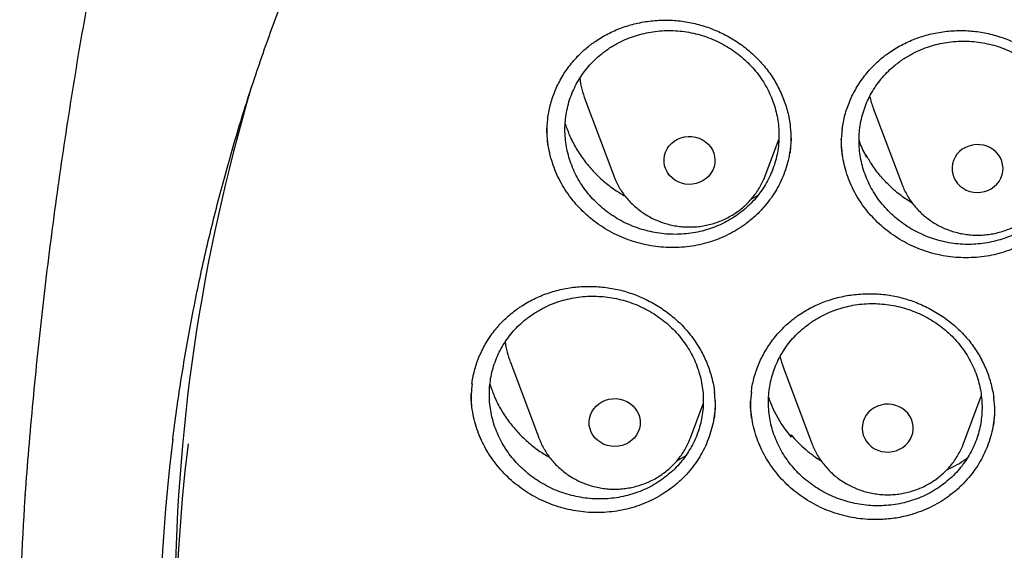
# Model space of a CAD drawing. Header units: millimetres. Extents: x 8 to 795, y 12 to 1770.
# Tile 84 of 127: x 356 to 372, y 1617 to 1626. Entities that reach past the tile are written whole.
import ezdxf

# ---------------------------------------------------------------- set-up
doc = ezdxf.new("R2010")
doc.units = ezdxf.units.MM

msp = doc.modelspace()

# ---------------------------------------------------------------- linework, layer by layer
at = {"color": 7, "linetype": 'Continuous', "lineweight": 30}
for p, q in [((365.188, 1624.424), (365.635, 1623.236)), ((369.705, 1624.296), (370.152, 1623.108)), ((368.011, 1623.236), (368.224, 1623.803)), ((369.587, 1623.55), (369.592, 1623.564)), ((369.598, 1623.526), (369.592, 1623.564)), ((370.152, 1623.108), (370.153, 1623.103)), ((367.792, 1622.87), (367.899, 1622.934)), ((364.015, 1620.317), (364.462, 1619.129)), ((368.296, 1620.23), (368.743, 1619.042)), ((366.838, 1619.129), (367.039, 1619.664)), ((371.119, 1619.042), (371.399, 1619.785)), ((364.465, 1619.121), (364.462, 1619.129)), ((368.413, 1619.147), (368.417, 1619.176)), ((368.42, 1619.139), (368.417, 1619.176)), ((366.625, 1618.77), (366.761, 1618.847)), ((356.411, 1618.22), (356.412, 1618.243))]:
    msp.add_line(p, q, dxfattribs=at)
at = {"color": 7, "linetype": 'Continuous', "lineweight": 30, "flags": 128}
for points in [[(366.447, 1623.606), (366.471, 1623.656), (366.502, 1623.702), (366.541, 1623.743), (366.585, 1623.779), (366.634, 1623.808), (366.688, 1623.831), (366.744, 1623.845), (366.802, 1623.852), (366.86, 1623.851), (366.918, 1623.842), (366.973, 1623.825), (367.026, 1623.801), (367.074, 1623.77), (367.117, 1623.732), (367.153, 1623.69), (367.182, 1623.642), (367.204, 1623.591), (367.218, 1623.538), (367.223, 1623.484), (367.22, 1623.429), (367.208, 1623.375), (367.188, 1623.324), (367.16, 1623.276), (367.125, 1623.232), (367.084, 1623.193), (367.037, 1623.16), (366.985, 1623.135), (366.93, 1623.116), (366.873, 1623.105), (366.815, 1623.102), (366.757, 1623.107), (366.7, 1623.12), (366.646, 1623.141), (366.596, 1623.169), (366.55, 1623.203), (366.51, 1623.243), (366.477, 1623.289), (366.452, 1623.338), (366.434, 1623.39), (366.425, 1623.444), (366.424, 1623.499), (366.431, 1623.553), (366.447, 1623.606)], [(371.705, 1623.197), (371.725, 1623.249), (371.736, 1623.302), (371.74, 1623.357), (371.734, 1623.411), (371.72, 1623.465), (371.698, 1623.515), (371.669, 1623.563), (371.632, 1623.605), (371.59, 1623.643), (371.541, 1623.674), (371.489, 1623.698), (371.433, 1623.714), (371.376, 1623.723), (371.317, 1623.724), (371.259, 1623.717), (371.203, 1623.702), (371.15, 1623.68), (371.101, 1623.651), (371.057, 1623.615), (371.018, 1623.573), (370.987, 1623.527), (370.963, 1623.477), (370.948, 1623.424), (370.94, 1623.37), (370.941, 1623.315), (370.951, 1623.261), (370.969, 1623.209), (370.995, 1623.16), (371.028, 1623.115), (371.068, 1623.074), (371.113, 1623.04), (371.164, 1623.013), (371.218, 1622.992), (371.275, 1622.979), (371.333, 1622.974), (371.391, 1622.977), (371.448, 1622.988), (371.503, 1623.007), (371.555, 1623.033), (371.602, 1623.066), (371.643, 1623.105), (371.678, 1623.149), (371.705, 1623.197)], [(365.256, 1619.436), (365.27, 1619.489), (365.293, 1619.539), (365.323, 1619.586), (365.36, 1619.629), (365.403, 1619.666), (365.451, 1619.696), (365.504, 1619.72), (365.56, 1619.736), (365.618, 1619.744), (365.676, 1619.745), (365.734, 1619.737), (365.79, 1619.722), (365.843, 1619.699), (365.892, 1619.669), (365.936, 1619.633), (365.973, 1619.591), (366.004, 1619.545), (366.027, 1619.494), (366.043, 1619.442), (366.05, 1619.387), (366.048, 1619.332), (366.038, 1619.278), (366.019, 1619.226), (365.993, 1619.178), (365.96, 1619.133), (365.919, 1619.093), (365.873, 1619.059), (365.823, 1619.032), (365.768, 1619.012), (365.711, 1619), (365.653, 1618.995), (365.595, 1618.999), (365.538, 1619.01), (365.483, 1619.029), (365.432, 1619.056), (365.385, 1619.089), (365.345, 1619.128), (365.31, 1619.172), (365.283, 1619.221), (365.264, 1619.273), (365.253, 1619.326), (365.25, 1619.381), (365.256, 1619.436)], [(370.323, 1619.205), (370.331, 1619.259), (370.33, 1619.314), (370.321, 1619.368), (370.304, 1619.421), (370.278, 1619.47), (370.246, 1619.515), (370.206, 1619.556), (370.161, 1619.59), (370.111, 1619.619), (370.057, 1619.639), (370, 1619.653), (369.942, 1619.658), (369.884, 1619.656), (369.826, 1619.645), (369.771, 1619.627), (369.72, 1619.602), (369.673, 1619.569), (369.631, 1619.531), (369.596, 1619.487), (369.568, 1619.439), (369.547, 1619.388), (369.535, 1619.334), (369.531, 1619.279), (369.536, 1619.225), (369.549, 1619.171), (369.571, 1619.121), (369.6, 1619.073), (369.636, 1619.03), (369.679, 1618.992), (369.726, 1618.961), (369.779, 1618.936), (369.834, 1618.919), (369.891, 1618.91), (369.95, 1618.908), (370.008, 1618.915), (370.064, 1618.929), (370.118, 1618.951), (370.167, 1618.98), (370.212, 1619.015), (370.25, 1619.057), (370.282, 1619.103), (370.306, 1619.152), (370.323, 1619.205)]]:
    msp.add_lwpolyline(points, dxfattribs=at)
at = {"color": 7, "linetype": 'Continuous', "lineweight": 30}
for centre, radius, start, end in [((366.633, 1624.968), 1.544, 187.5565, 200.6369), ((387.502, 1616.405), 28.747, 163.4003, 179.9801), ((371.156, 1624.843), 1.551, 193.6007, 200.6247), ((365.46, 1620.862), 1.545, 188.4052, 200.6359), ((369.748, 1620.776), 1.551, 193.927, 200.6244), ((387.349, 1615.578), 28.844, 172.9692, 186.8892), ((387.378, 1615.612), 28.623, 173.132, 186.922)]:
    msp.add_arc(centre, radius, start, end, dxfattribs=at)
for points, knots in [([(358.722, 1619.106), (358.724, 1619.121), (358.744, 1619.292), (358.789, 1619.618), (358.858, 1620.082), (358.935, 1620.546), (359.02, 1621.008), (359.112, 1621.469), (359.211, 1621.928), (359.318, 1622.387), (359.433, 1622.843), (359.555, 1623.298), (359.684, 1623.751), (359.821, 1624.202), (359.965, 1624.651), (360.117, 1625.098), (360.275, 1625.543), (360.441, 1625.985), (360.614, 1626.425), (360.794, 1626.863), (360.982, 1627.297), (361.176, 1627.73), (361.377, 1628.159), (361.585, 1628.585), (361.801, 1629.008), (362.023, 1629.429), (362.252, 1629.846), (362.487, 1630.259), (362.73, 1630.669), (362.979, 1631.076), (363.234, 1631.479), (363.496, 1631.878), (363.765, 1632.274), (364.04, 1632.666), (364.321, 1633.053), (364.609, 1633.437), (364.903, 1633.816), (365.203, 1634.192), (365.509, 1634.562), (365.821, 1634.929), (366.139, 1635.291), (366.463, 1635.648), (366.792, 1636.001), (367.128, 1636.349), (367.469, 1636.692), (367.815, 1637.03), (368.167, 1637.363), (368.524, 1637.691), (368.887, 1638.014), (369.255, 1638.331), (369.628, 1638.644), (370.006, 1638.951), (370.389, 1639.252), (370.777, 1639.548), (371.169, 1639.838), (371.566, 1640.123), (371.968, 1640.402), (372.375, 1640.676), (372.785, 1640.943), (373.201, 1641.204), (373.62, 1641.46), (374.043, 1641.709), (374.471, 1641.953), (374.902, 1642.19), (375.337, 1642.421), (375.776, 1642.646), (376.218, 1642.864), (376.664, 1643.076), (377.113, 1643.282), (377.566, 1643.481), (378.022, 1643.674), (378.481, 1643.86), (378.943, 1644.04), (379.407, 1644.213), (379.875, 1644.379), (380.345, 1644.539), (380.818, 1644.691), (381.293, 1644.838), (381.77, 1644.977), (382.25, 1645.109), (382.732, 1645.235), (383.216, 1645.353), (383.701, 1645.465), (384.189, 1645.569), (384.678, 1645.667), (385.168, 1645.758), (385.66, 1645.841), (386.153, 1645.918), (386.648, 1645.987), (387.144, 1646.05), (387.64, 1646.105), (388.137, 1646.153), (388.635, 1646.194), (389.134, 1646.228), (389.633, 1646.255), (390.133, 1646.275), (390.633, 1646.287), (391.133, 1646.293), (391.633, 1646.291), (392.133, 1646.282), (392.632, 1646.266), (393.132, 1646.242), (393.631, 1646.212), (394.129, 1646.174), (394.627, 1646.13), (395.124, 1646.078), (395.62, 1646.019), (396.115, 1645.953), (396.609, 1645.88), (397.101, 1645.8), (397.592, 1645.712), (398.082, 1645.618), (398.57, 1645.517), (399.057, 1645.409), (399.542, 1645.293), (400.024, 1645.171), (400.505, 1645.042), (400.984, 1644.906), (401.46, 1644.764), (401.934, 1644.614), (402.405, 1644.458), (402.874, 1644.295), (403.34, 1644.125), (403.803, 1643.949), (404.264, 1643.766), (404.721, 1643.576), (405.175, 1643.38), (405.626, 1643.178), (406.074, 1642.969), (406.518, 1642.754), (406.959, 1642.532), (407.396, 1642.304), (407.829, 1642.07), (408.258, 1641.829), (408.683, 1641.583), (409.105, 1641.33), (409.522, 1641.072), (409.935, 1640.807), (410.343, 1640.537), (410.747, 1640.261), (411.147, 1639.979), (411.542, 1639.691), (411.932, 1639.398), (412.317, 1639.099), (412.698, 1638.795), (413.073, 1638.485), (413.443, 1638.17), (413.808, 1637.85), (414.168, 1637.524), (414.523, 1637.194), (414.872, 1636.858), (415.216, 1636.517), (415.554, 1636.172), (415.886, 1635.821), (416.213, 1635.466), (416.534, 1635.107), (416.849, 1634.743), (417.158, 1634.374), (417.461, 1634.001), (417.758, 1633.624), (418.048, 1633.242), (418.333, 1632.856), (418.611, 1632.467), (418.883, 1632.073), (419.148, 1631.675), (419.407, 1631.274), (419.659, 1630.869), (419.905, 1630.461), (420.144, 1630.049), (420.376, 1629.634), (420.601, 1629.215), (420.82, 1628.793), (421.031, 1628.368), (421.236, 1627.941), (421.434, 1627.51), (421.625, 1627.076), (421.808, 1626.64), (421.985, 1626.201), (422.154, 1625.76), (422.316, 1625.317), (422.471, 1624.871), (422.619, 1624.423), (422.759, 1623.973), (422.892, 1623.52), (423.018, 1623.067), (423.136, 1622.611), (423.247, 1622.154), (423.35, 1621.695), (423.446, 1621.234), (423.534, 1620.773), (423.615, 1620.31), (423.689, 1619.846), (423.754, 1619.381), (423.795, 1619.062), (423.813, 1618.898), (423.814, 1618.889)], [0, 0, 0, 0, 0.000525, 0.005758, 0.010991, 0.016224, 0.021457, 0.02669, 0.031923, 0.037156, 0.042389, 0.047622, 0.052854, 0.058087, 0.06332, 0.068553, 0.073785, 0.079018, 0.084251, 0.089483, 0.094716, 0.099949, 0.105181, 0.110413, 0.115646, 0.120878, 0.12611, 0.131343, 0.136575, 0.141807, 0.147039, 0.152271, 0.157503, 0.162735, 0.167967, 0.173199, 0.178431, 0.183663, 0.188894, 0.194126, 0.199358, 0.204589, 0.209821, 0.215052, 0.220284, 0.225515, 0.230746, 0.235978, 0.241209, 0.24644, 0.251671, 0.256902, 0.262133, 0.267364, 0.272595, 0.277826, 0.283057, 0.288288, 0.293519, 0.29875, 0.303981, 0.309211, 0.314442, 0.319673, 0.324903, 0.330134, 0.335365, 0.340595, 0.345826, 0.351056, 0.356287, 0.361517, 0.366748, 0.371978, 0.377208, 0.382439, 0.387669, 0.392899, 0.39813, 0.40336, 0.40859, 0.413821, 0.419051, 0.424281, 0.429511, 0.434741, 0.439972, 0.445202, 0.450432, 0.455662, 0.460892, 0.466122, 0.471353, 0.476583, 0.481813, 0.487043, 0.492273, 0.497503, 0.502733, 0.507963, 0.513194, 0.518424, 0.523654, 0.528884, 0.534114, 0.539344, 0.544574, 0.549804, 0.555035, 0.560265, 0.565495, 0.570725, 0.575955, 0.581185, 0.586416, 0.591646, 0.596876, 0.602106, 0.607337, 0.612567, 0.617797, 0.623027, 0.628258, 0.633488, 0.638718, 0.643949, 0.649179, 0.65441, 0.65964, 0.664871, 0.670101, 0.675332, 0.680562, 0.685793, 0.691023, 0.696254, 0.701485, 0.706715, 0.711946, 0.717177, 0.722408, 0.727638, 0.732869, 0.7381, 0.743331, 0.748562, 0.753793, 0.759024, 0.764256, 0.769487, 0.774718, 0.779949, 0.78518, 0.790412, 0.795643, 0.800875, 0.806106, 0.811338, 0.816569, 0.821801, 0.827033, 0.832264, 0.837496, 0.842728, 0.84796, 0.853192, 0.858424, 0.863656, 0.868888, 0.87412, 0.879352, 0.884584, 0.889817, 0.895049, 0.900281, 0.905514, 0.910746, 0.915979, 0.921211, 0.926444, 0.931676, 0.936909, 0.942142, 0.947374, 0.952607, 0.95784, 0.963073, 0.968306, 0.973539, 0.978772, 0.984005, 0.989238, 0.994471, 0.999704, 1, 1, 1, 1]), ([(358.876, 1632.469), (358.847, 1632.367), (358.752, 1632.029), (358.599, 1631.453), (358.415, 1630.74), (358.239, 1630.023), (358.07, 1629.303), (357.907, 1628.579), (357.752, 1627.853), (357.604, 1627.124), (357.463, 1626.392), (357.329, 1625.657), (357.203, 1624.92), (357.084, 1624.181), (356.972, 1623.439), (356.868, 1622.696), (356.771, 1621.95), (356.682, 1621.203), (356.6, 1620.454), (356.526, 1619.704), (356.46, 1618.967), (356.422, 1618.48), (356.404, 1618.244)], [0, 0, 0, 0, 0.022193, 0.073486, 0.124828, 0.176216, 0.227649, 0.279125, 0.330641, 0.382195, 0.433785, 0.485409, 0.537064, 0.58875, 0.640463, 0.692201, 0.743963, 0.795747, 0.84755, 0.89937, 0.951205, 1, 1, 1, 1]), ([(365.298, 1625.308), (365.314, 1625.319), (365.36, 1625.353), (365.441, 1625.404), (365.542, 1625.46), (365.648, 1625.51), (365.757, 1625.554), (365.87, 1625.592), (365.986, 1625.623), (366.104, 1625.647), (366.224, 1625.664), (366.345, 1625.674), (366.465, 1625.676), (366.586, 1625.672), (366.705, 1625.66), (366.822, 1625.641), (366.938, 1625.615), (367.053, 1625.582), (367.166, 1625.542), (367.279, 1625.495), (367.388, 1625.442), (367.495, 1625.382), (367.598, 1625.316), (367.696, 1625.245), (367.788, 1625.168), (367.875, 1625.087), (367.956, 1625.002), (368.03, 1624.913), (368.099, 1624.82), (368.161, 1624.722), (368.217, 1624.621), (368.267, 1624.515), (368.311, 1624.407), (368.347, 1624.296), (368.376, 1624.183), (368.395, 1624.089), (368.402, 1624.032), (368.404, 1624.013)], [0, 0, 0, 0, 0.01447, 0.043411, 0.072486, 0.101757, 0.131203, 0.160789, 0.190475, 0.220209, 0.249928, 0.279568, 0.309079, 0.338415, 0.367541, 0.396423, 0.425141, 0.454181, 0.483528, 0.513127, 0.542906, 0.572788, 0.602683, 0.632485, 0.662114, 0.691503, 0.720599, 0.749395, 0.778148, 0.807237, 0.836584, 0.866151, 0.895887, 0.925735, 0.955637, 0.98552, 1, 1, 1, 1]), ([(365.433, 1625.136), (365.399, 1625.107), (365.331, 1625.049), (365.239, 1624.95), (365.154, 1624.843), (365.08, 1624.73), (365.017, 1624.611), (364.964, 1624.488), (364.923, 1624.36), (364.893, 1624.229), (364.875, 1624.096), (364.869, 1623.962), (364.875, 1623.827), (364.892, 1623.693), (364.922, 1623.56), (364.963, 1623.431), (365.015, 1623.304), (365.078, 1623.182), (365.152, 1623.065), (365.235, 1622.954), (365.328, 1622.85), (365.43, 1622.753), (365.539, 1622.665), (365.655, 1622.586), (365.779, 1622.515), (365.908, 1622.455), (366.041, 1622.406), (366.177, 1622.367), (366.317, 1622.339), (366.458, 1622.322), (366.599, 1622.317), (366.74, 1622.323), (366.881, 1622.34), (367.019, 1622.369), (367.153, 1622.408), (367.282, 1622.458), (367.408, 1622.519), (367.527, 1622.59), (367.638, 1622.67), (367.741, 1622.758), (367.837, 1622.855), (367.924, 1622.96), (368, 1623.072), (368.066, 1623.188), (368.121, 1623.311), (368.166, 1623.438), (368.198, 1623.568), (368.219, 1623.7), (368.228, 1623.835), (368.226, 1623.97), (368.211, 1624.104), (368.184, 1624.236), (368.146, 1624.367), (368.096, 1624.495), (368.036, 1624.618), (367.965, 1624.736), (367.884, 1624.849), (367.793, 1624.955), (367.694, 1625.054), (367.587, 1625.144), (367.471, 1625.226), (367.349, 1625.298), (367.222, 1625.361), (367.091, 1625.413), (366.954, 1625.455), (366.815, 1625.485), (366.675, 1625.505), (366.534, 1625.513), (366.392, 1625.51), (366.251, 1625.495), (366.113, 1625.469), (365.978, 1625.433), (365.846, 1625.385), (365.709, 1625.322), (365.569, 1625.241), (365.478, 1625.171), (365.433, 1625.136)], [0, 0, 0, 0, 0.013176, 0.026443, 0.039998, 0.053654, 0.066923, 0.080193, 0.093652, 0.107308, 0.120576, 0.133843, 0.147301, 0.160954, 0.174224, 0.187495, 0.200955, 0.21461, 0.227888, 0.241165, 0.254631, 0.268294, 0.281579, 0.294864, 0.308338, 0.322009, 0.3353, 0.34859, 0.36207, 0.375747, 0.388944, 0.402233, 0.415811, 0.429489, 0.442775, 0.456062, 0.469539, 0.483213, 0.496492, 0.509771, 0.523241, 0.536906, 0.550178, 0.56345, 0.576912, 0.59057, 0.603838, 0.617106, 0.630563, 0.644217, 0.657486, 0.670755, 0.684214, 0.697868, 0.711143, 0.724418, 0.737882, 0.751542, 0.764825, 0.778107, 0.791579, 0.805248, 0.818537, 0.831826, 0.845305, 0.85898, 0.872178, 0.885467, 0.899045, 0.912723, 0.926012, 0.9393, 0.952779, 0.966454, 0.983134, 1, 1, 1, 1]), ([(369.88, 1625.113), (369.896, 1625.124), (369.941, 1625.159), (370.021, 1625.212), (370.12, 1625.271), (370.225, 1625.324), (370.333, 1625.371), (370.445, 1625.412), (370.56, 1625.446), (370.678, 1625.473), (370.797, 1625.493), (370.917, 1625.507), (371.038, 1625.512), (371.158, 1625.511), (371.277, 1625.503), (371.395, 1625.487), (371.511, 1625.464), (371.627, 1625.434), (371.742, 1625.397), (371.855, 1625.353), (371.966, 1625.303), (372.074, 1625.246), (372.178, 1625.183), (372.278, 1625.114), (372.372, 1625.04), (372.461, 1624.961), (372.544, 1624.878), (372.62, 1624.791), (372.69, 1624.7), (372.755, 1624.604), (372.814, 1624.504), (372.866, 1624.4), (372.912, 1624.292), (372.951, 1624.182), (372.983, 1624.07), (373.007, 1623.962), (373.016, 1623.891), (373.02, 1623.858)], [0, 0, 0, 0, 0.014311, 0.042927, 0.071678, 0.100622, 0.129738, 0.158993, 0.188345, 0.217745, 0.247128, 0.276433, 0.305607, 0.334609, 0.363402, 0.391953, 0.420347, 0.449063, 0.478085, 0.507355, 0.536804, 0.566354, 0.595919, 0.625391, 0.654692, 0.683755, 0.712529, 0.74101, 0.769454, 0.798238, 0.827277, 0.856533, 0.885955, 0.915488, 0.945073, 0.97464, 1, 1, 1, 1]), ([(364.6, 1624.13), (364.605, 1624.164), (364.615, 1624.234), (364.639, 1624.34), (364.67, 1624.448), (364.71, 1624.555), (364.756, 1624.659), (364.81, 1624.761), (364.87, 1624.86), (364.937, 1624.954), (365.01, 1625.044), (365.089, 1625.129), (365.173, 1625.209), (365.244, 1625.268), (365.287, 1625.299), (365.298, 1625.308)], [0, 0, 0, 0, 0.072746, 0.152736, 0.233444, 0.314766, 0.396572, 0.478711, 0.561021, 0.643304, 0.725374, 0.80709, 0.888338, 0.969038, 1, 1, 1, 1]), ([(370.016, 1624.944), (369.983, 1624.914), (369.916, 1624.854), (369.827, 1624.753), (369.745, 1624.644), (369.673, 1624.529), (369.613, 1624.409), (369.563, 1624.285), (369.525, 1624.156), (369.498, 1624.024), (369.483, 1623.891), (369.48, 1623.758), (369.489, 1623.623), (369.51, 1623.49), (369.542, 1623.358), (369.586, 1623.231), (369.641, 1623.105), (369.707, 1622.984), (369.783, 1622.87), (369.868, 1622.762), (369.964, 1622.66), (370.067, 1622.566), (370.179, 1622.481), (370.296, 1622.405), (370.421, 1622.338), (370.551, 1622.281), (370.684, 1622.235), (370.821, 1622.2), (370.961, 1622.175), (371.103, 1622.162), (371.245, 1622.16), (371.385, 1622.17), (371.524, 1622.191), (371.662, 1622.223), (371.794, 1622.266), (371.922, 1622.319), (372.046, 1622.383), (372.163, 1622.456), (372.272, 1622.539), (372.373, 1622.63), (372.467, 1622.729), (372.55, 1622.836), (372.624, 1622.949), (372.687, 1623.067), (372.74, 1623.191), (372.781, 1623.319), (372.811, 1623.45), (372.828, 1623.582), (372.835, 1623.716), (372.829, 1623.851), (372.811, 1623.984), (372.781, 1624.116), (372.74, 1624.246), (372.688, 1624.372), (372.625, 1624.493), (372.552, 1624.609), (372.468, 1624.719), (372.375, 1624.823), (372.273, 1624.919), (372.165, 1625.006), (372.048, 1625.085), (371.924, 1625.154), (371.796, 1625.213), (371.664, 1625.262), (371.527, 1625.3), (371.387, 1625.327), (371.247, 1625.343), (371.106, 1625.347), (370.964, 1625.341), (370.824, 1625.322), (370.686, 1625.293), (370.553, 1625.253), (370.423, 1625.202), (370.288, 1625.136), (370.149, 1625.051), (370.061, 1624.98), (370.016, 1624.944)], [0, 0, 0, 0, 0.013177, 0.026445, 0.040001, 0.053658, 0.066928, 0.080199, 0.093659, 0.107315, 0.120585, 0.133855, 0.147315, 0.16097, 0.174244, 0.187517, 0.20098, 0.214639, 0.227918, 0.241197, 0.254666, 0.268331, 0.281617, 0.294902, 0.308378, 0.322049, 0.335244, 0.348531, 0.362107, 0.375782, 0.389071, 0.402359, 0.415838, 0.429513, 0.442797, 0.456081, 0.469555, 0.483226, 0.496503, 0.509781, 0.523248, 0.536912, 0.550184, 0.563456, 0.576918, 0.590576, 0.603846, 0.617116, 0.630575, 0.64423, 0.657502, 0.670774, 0.684235, 0.697893, 0.71117, 0.724447, 0.737914, 0.751577, 0.764861, 0.778145, 0.791618, 0.805288, 0.818576, 0.831865, 0.845343, 0.859018, 0.872213, 0.885499, 0.899075, 0.912751, 0.926037, 0.939323, 0.952798, 0.966471, 0.983142, 1, 1, 1, 1]), ([(369.217, 1623.954), (369.219, 1623.977), (369.227, 1624.037), (369.247, 1624.133), (369.276, 1624.242), (369.313, 1624.35), (369.358, 1624.456), (369.409, 1624.559), (369.468, 1624.659), (369.533, 1624.755), (369.604, 1624.847), (369.681, 1624.933), (369.763, 1625.015), (369.831, 1625.074), (369.871, 1625.105), (369.88, 1625.113)], [0, 0, 0, 0, 0.051245, 0.133626, 0.216736, 0.300464, 0.384677, 0.469216, 0.553915, 0.638566, 0.722986, 0.80703, 0.890584, 0.973569, 1, 1, 1, 1]), ([(364.601, 1624.133), (364.6, 1624.129), (364.587, 1624.057), (364.584, 1623.918), (364.594, 1623.784), (364.6, 1623.718)], [0, 0, 0, 0, 0.029989, 0.523581, 1, 1, 1, 1]), ([(364.875, 1624.05), (364.898, 1623.986), (364.945, 1623.853), (365.045, 1623.661), (365.168, 1623.476), (365.312, 1623.305), (365.474, 1623.15), (365.642, 1623.019), (365.761, 1622.949), (365.815, 1622.918)], [0, 0, 0, 0, 0.138622, 0.286312, 0.433928, 0.582016, 0.729632, 0.87715, 1, 1, 1, 1]), ([(368.405, 1623.595), (368.411, 1623.663), (368.422, 1623.799), (368.418, 1623.94), (368.406, 1624.012), (368.405, 1624.016)], [0, 0, 0, 0, 0.485519, 0.972596, 1, 1, 1, 1]), ([(367.695, 1622.475), (367.653, 1622.446), (367.568, 1622.387), (367.43, 1622.312), (367.285, 1622.247), (367.133, 1622.194), (366.979, 1622.154), (366.821, 1622.126), (366.66, 1622.112), (366.497, 1622.11), (366.336, 1622.121), (366.176, 1622.145), (366.018, 1622.182), (365.863, 1622.231), (365.713, 1622.293), (365.569, 1622.365), (365.431, 1622.45), (365.279, 1622.56), (365.12, 1622.703), (364.98, 1622.864), (364.873, 1623.015), (364.794, 1623.151), (364.727, 1623.292), (364.672, 1623.439), (364.63, 1623.589), (364.602, 1623.741), (364.588, 1623.873), (364.589, 1623.954), (364.589, 1623.984)], [0, 0, 0, 0, 0.036958, 0.074174, 0.112196, 0.150494, 0.187638, 0.225049, 0.262863, 0.301226, 0.338332, 0.375702, 0.413475, 0.451797, 0.488887, 0.526237, 0.563886, 0.602148, 0.657861, 0.714468, 0.752829, 0.789954, 0.827341, 0.865028, 0.903334, 0.940435, 0.977798, 1, 1, 1, 1]), ([(369.218, 1623.957), (369.216, 1623.94), (369.202, 1623.855), (369.2, 1623.717), (369.212, 1623.597), (369.218, 1623.546)], [0, 0, 0, 0, 0.127066, 0.62445, 1, 1, 1, 1]), ([(368.417, 1623.828), (368.415, 1623.786), (368.411, 1623.694), (368.389, 1623.552), (368.353, 1623.402), (368.303, 1623.257), (368.241, 1623.116), (368.168, 1622.983), (368.081, 1622.855), (367.976, 1622.725), (367.849, 1622.595), (367.746, 1622.515), (367.695, 1622.475)], [0, 0, 0, 0, 0.079091, 0.175469, 0.272619, 0.371369, 0.466941, 0.563182, 0.660192, 0.758795, 0.878735, 1, 1, 1, 1]), ([(372.347, 1622.349), (372.306, 1622.318), (372.222, 1622.257), (372.087, 1622.178), (371.943, 1622.109), (371.793, 1622.052), (371.639, 1622.007), (371.483, 1621.975), (371.322, 1621.956), (371.16, 1621.95), (370.998, 1621.956), (370.838, 1621.976), (370.679, 1622.008), (370.523, 1622.053), (370.372, 1622.11), (370.227, 1622.179), (370.086, 1622.259), (369.954, 1622.35), (369.83, 1622.451), (369.716, 1622.561), (369.61, 1622.681), (369.515, 1622.808), (369.432, 1622.942), (369.362, 1623.081), (369.303, 1623.226), (369.257, 1623.375), (369.225, 1623.526), (369.206, 1623.672), (369.205, 1623.768), (369.204, 1623.813)], [0, 0, 0, 0, 0.036575, 0.073406, 0.111036, 0.148939, 0.185671, 0.222666, 0.260061, 0.297998, 0.334684, 0.371697, 0.408975, 0.446862, 0.483497, 0.520454, 0.557674, 0.5955, 0.632093, 0.668943, 0.706596, 0.744525, 0.78121, 0.81822, 0.855494, 0.893379, 0.930051, 0.967048, 1, 1, 1, 1]), ([(369.483, 1623.79), (369.487, 1623.776), (369.516, 1623.684), (369.561, 1623.598), (369.598, 1623.526)], [0, 0, 0, 0, 0.15873, 1, 1, 1, 1]), ([(370.322, 1622.802), (370.261, 1622.842), (370.137, 1622.922), (369.97, 1623.067), (369.818, 1623.228), (369.691, 1623.394), (369.623, 1623.511), (369.592, 1623.564)], [0, 0, 0, 0, 0.202917, 0.409703, 0.617149, 0.823936, 1, 1, 1, 1]), ([(365.637, 1623.233), (365.644, 1623.216), (365.661, 1623.169), (365.698, 1623.095), (365.745, 1623.013), (365.8, 1622.934), (365.861, 1622.86), (365.927, 1622.79), (366, 1622.726), (366.077, 1622.667), (366.158, 1622.614), (366.244, 1622.568), (366.333, 1622.528), (366.426, 1622.494), (366.521, 1622.468), (366.617, 1622.449), (366.715, 1622.437), (366.814, 1622.433), (366.913, 1622.436), (367.012, 1622.446), (367.109, 1622.464), (367.204, 1622.49), (367.298, 1622.522), (367.388, 1622.561), (367.475, 1622.607), (367.558, 1622.659), (367.636, 1622.718), (367.71, 1622.782), (367.778, 1622.852), (367.84, 1622.926), (367.896, 1623.005), (367.944, 1623.087), (367.983, 1623.165), (368.003, 1623.216), (368.011, 1623.237)], [0, 0, 0, 0, 0.018438, 0.049958, 0.081513, 0.113112, 0.144761, 0.176463, 0.208222, 0.240039, 0.271914, 0.303844, 0.335827, 0.367859, 0.399935, 0.432051, 0.4642, 0.496376, 0.528575, 0.560786, 0.593004, 0.62522, 0.657427, 0.689617, 0.721783, 0.753917, 0.786012, 0.818061, 0.850059, 0.881999, 0.91388, 0.945699, 0.977457, 1, 1, 1, 1]), ([(370.154, 1623.103), (370.159, 1623.092), (370.174, 1623.05), (370.207, 1622.982), (370.253, 1622.899), (370.307, 1622.819), (370.367, 1622.744), (370.432, 1622.674), (370.503, 1622.609), (370.58, 1622.549), (370.661, 1622.495), (370.746, 1622.447), (370.834, 1622.406), (370.926, 1622.372), (371.021, 1622.344), (371.117, 1622.324), (371.215, 1622.311), (371.314, 1622.305), (371.413, 1622.307), (371.511, 1622.316), (371.609, 1622.333), (371.705, 1622.357), (371.799, 1622.388), (371.89, 1622.426), (371.977, 1622.471), (372.061, 1622.522), (372.14, 1622.579), (372.214, 1622.643), (372.283, 1622.711), (372.346, 1622.785), (372.403, 1622.863), (372.451, 1622.94), (372.477, 1622.993), (372.489, 1623.017)], [0, 0, 0, 0, 0.012848, 0.045465, 0.078118, 0.110814, 0.143561, 0.176363, 0.209223, 0.242143, 0.275123, 0.30816, 0.341253, 0.374398, 0.407589, 0.440822, 0.47409, 0.507389, 0.54071, 0.574047, 0.607392, 0.640736, 0.674072, 0.707392, 0.740688, 0.773953, 0.807179, 0.840358, 0.873485, 0.906554, 0.939561, 0.972505, 1, 1, 1, 1]), ([(364.158, 1621.175), (364.174, 1621.186), (364.221, 1621.217), (364.304, 1621.266), (364.407, 1621.318), (364.514, 1621.365), (364.625, 1621.405), (364.739, 1621.439), (364.856, 1621.466), (364.975, 1621.486), (365.096, 1621.499), (365.217, 1621.505), (365.337, 1621.503), (365.457, 1621.495), (365.576, 1621.479), (365.693, 1621.457), (365.808, 1621.427), (365.922, 1621.391), (366.034, 1621.348), (366.145, 1621.298), (366.253, 1621.241), (366.357, 1621.178), (366.458, 1621.11), (366.553, 1621.035), (366.644, 1620.957), (366.728, 1620.873), (366.806, 1620.786), (366.877, 1620.695), (366.942, 1620.601), (367.001, 1620.502), (367.054, 1620.399), (367.101, 1620.293), (367.141, 1620.184), (367.174, 1620.073), (367.199, 1619.96), (367.213, 1619.882), (367.216, 1619.841), (367.216, 1619.839)], [0, 0, 0, 0, 0.01467, 0.043987, 0.073441, 0.103091, 0.132916, 0.162883, 0.19295, 0.223067, 0.253167, 0.283189, 0.31308, 0.342794, 0.372297, 0.40155, 0.430628, 0.460029, 0.489742, 0.51971, 0.549862, 0.580117, 0.610386, 0.640561, 0.670561, 0.700318, 0.72978, 0.758938, 0.788048, 0.817497, 0.847212, 0.877153, 0.907269, 0.937503, 0.967795, 0.998073, 1, 1, 1, 1]), ([(368.512, 1621.037), (368.527, 1621.048), (368.574, 1621.08), (368.656, 1621.13), (368.758, 1621.185), (368.864, 1621.234), (368.974, 1621.276), (369.088, 1621.313), (369.205, 1621.342), (369.323, 1621.365), (369.443, 1621.38), (369.564, 1621.389), (369.685, 1621.39), (369.805, 1621.384), (369.924, 1621.372), (370.041, 1621.352), (370.156, 1621.325), (370.271, 1621.291), (370.384, 1621.25), (370.495, 1621.202), (370.604, 1621.148), (370.71, 1621.087), (370.812, 1621.021), (370.909, 1620.949), (371, 1620.872), (371.086, 1620.79), (371.165, 1620.705), (371.238, 1620.616), (371.305, 1620.522), (371.366, 1620.425), (371.421, 1620.323), (371.469, 1620.218), (371.511, 1620.11), (371.546, 1619.999), (371.573, 1619.887), (371.589, 1619.801), (371.594, 1619.753), (371.595, 1619.742)], [0, 0, 0, 0, 0.014576, 0.0437, 0.07296, 0.102415, 0.132044, 0.161815, 0.191684, 0.221602, 0.251504, 0.281326, 0.311017, 0.340532, 0.369836, 0.398893, 0.427779, 0.456993, 0.486518, 0.516297, 0.546257, 0.576322, 0.6064, 0.636385, 0.666196, 0.695767, 0.725044, 0.754021, 0.782959, 0.81224, 0.841786, 0.871554, 0.901496, 0.931554, 0.961669, 0.991769, 1, 1, 1, 1]), ([(364.259, 1620.989), (364.225, 1620.961), (364.156, 1620.903), (364.063, 1620.806), (363.978, 1620.701), (363.902, 1620.589), (363.838, 1620.472), (363.784, 1620.35), (363.741, 1620.223), (363.71, 1620.093), (363.691, 1619.961), (363.683, 1619.828), (363.688, 1619.693), (363.704, 1619.559), (363.732, 1619.428), (363.772, 1619.299), (363.823, 1619.172), (363.885, 1619.049), (363.957, 1618.932), (364.039, 1618.821), (364.131, 1618.716), (364.232, 1618.619), (364.341, 1618.53), (364.456, 1618.45), (364.579, 1618.379), (364.707, 1618.317), (364.839, 1618.267), (364.975, 1618.226), (365.115, 1618.197), (365.256, 1618.179), (365.397, 1618.172), (365.537, 1618.176), (365.678, 1618.191), (365.817, 1618.218), (365.952, 1618.256), (366.081, 1618.304), (366.207, 1618.363), (366.327, 1618.433), (366.439, 1618.511), (366.544, 1618.597), (366.64, 1618.693), (366.728, 1618.797), (366.805, 1618.906), (366.872, 1619.022), (366.929, 1619.143), (366.975, 1619.269), (367.009, 1619.398), (367.031, 1619.529), (367.041, 1619.663), (367.04, 1619.797), (367.026, 1619.931), (367.001, 1620.063), (366.964, 1620.193), (366.916, 1620.321), (366.857, 1620.444), (366.787, 1620.562), (366.707, 1620.675), (366.617, 1620.782), (366.519, 1620.881), (366.413, 1620.972), (366.298, 1621.055), (366.177, 1621.128), (366.051, 1621.192), (365.92, 1621.245), (365.784, 1621.288), (365.645, 1621.32), (365.505, 1621.341), (365.365, 1621.351), (365.222, 1621.35), (365.081, 1621.337), (364.942, 1621.313), (364.808, 1621.278), (364.675, 1621.232), (364.538, 1621.171), (364.396, 1621.092), (364.305, 1621.024), (364.259, 1620.989)], [0, 0, 0, 0, 0.0131785, 0.0264485, 0.040007, 0.0536653, 0.0669378, 0.0802104, 0.0936727, 0.1073313, 0.1205998, 0.1338683, 0.1473263, 0.1609805, 0.1742488, 0.1875172, 0.2009749, 0.2146287, 0.2279018, 0.2411749, 0.2546375, 0.268296, 0.2815768, 0.2948576, 0.3083278, 0.3219943, 0.3352822, 0.3485701, 0.3620477, 0.3757217, 0.3889191, 0.402208, 0.415786, 0.4294639, 0.4427537, 0.4560435, 0.4695233, 0.4831997, 0.4964834, 0.5097671, 0.5232407, 0.536911, 0.5501867, 0.5634625, 0.5769281, 0.5905901, 0.6038597, 0.6171293, 0.6305885, 0.6442439, 0.6575117, 0.6707795, 0.6842368, 0.6978901, 0.7111613, 0.7244325, 0.737893, 0.7515496, 0.7648279, 0.7781062, 0.7915739, 0.8052377, 0.8185237, 0.8318097, 0.8452853, 0.8589572, 0.8721539, 0.8854423, 0.8990197, 0.9126969, 0.9259878, 0.9392786, 0.9527594, 0.966437, 0.983125, 1, 1, 1, 1]), ([(368.609, 1620.848), (368.576, 1620.819), (368.508, 1620.76), (368.417, 1620.661), (368.334, 1620.554), (368.261, 1620.44), (368.199, 1620.322), (368.149, 1620.199), (368.108, 1620.072), (368.08, 1619.941), (368.064, 1619.809), (368.059, 1619.676), (368.066, 1619.542), (368.085, 1619.409), (368.116, 1619.278), (368.158, 1619.15), (368.212, 1619.025), (368.277, 1618.904), (368.351, 1618.789), (368.435, 1618.68), (368.529, 1618.578), (368.632, 1618.483), (368.742, 1618.397), (368.859, 1618.32), (368.983, 1618.251), (369.112, 1618.193), (369.246, 1618.146), (369.382, 1618.109), (369.521, 1618.083), (369.663, 1618.068), (369.804, 1618.064), (369.944, 1618.072), (370.084, 1618.091), (370.222, 1618.121), (370.355, 1618.162), (370.484, 1618.213), (370.608, 1618.275), (370.726, 1618.346), (370.836, 1618.427), (370.938, 1618.516), (371.033, 1618.614), (371.118, 1618.719), (371.193, 1618.83), (371.258, 1618.947), (371.312, 1619.07), (371.355, 1619.197), (371.386, 1619.326), (371.405, 1619.457), (371.413, 1619.591), (371.408, 1619.725), (371.392, 1619.858), (371.364, 1619.989), (371.325, 1620.118), (371.274, 1620.245), (371.212, 1620.366), (371.14, 1620.482), (371.058, 1620.593), (370.966, 1620.698), (370.866, 1620.794), (370.758, 1620.882), (370.642, 1620.962), (370.52, 1621.033), (370.392, 1621.093), (370.26, 1621.143), (370.124, 1621.183), (369.985, 1621.212), (369.845, 1621.229), (369.704, 1621.236), (369.562, 1621.231), (369.421, 1621.215), (369.284, 1621.187), (369.15, 1621.149), (369.019, 1621.1), (368.883, 1621.036), (368.744, 1620.954), (368.654, 1620.884), (368.609, 1620.848)], [0, 0, 0, 0, 0.013179, 0.026449, 0.040008, 0.053667, 0.06694, 0.080213, 0.093676, 0.107335, 0.120605, 0.133875, 0.147334, 0.16099, 0.174261, 0.187532, 0.200992, 0.214648, 0.227923, 0.241198, 0.254663, 0.268324, 0.281605, 0.294887, 0.308358, 0.322026, 0.335313, 0.3486, 0.362077, 0.37575, 0.388946, 0.402233, 0.415809, 0.429485, 0.442772, 0.456059, 0.469537, 0.483211, 0.496493, 0.509775, 0.523246, 0.536915, 0.55019, 0.563466, 0.576931, 0.590593, 0.603863, 0.617134, 0.630594, 0.644251, 0.657521, 0.670791, 0.684251, 0.697906, 0.71118, 0.724453, 0.737916, 0.751575, 0.764855, 0.778134, 0.791603, 0.805269, 0.818554, 0.83184, 0.845315, 0.858987, 0.872182, 0.885469, 0.899045, 0.91272, 0.926009, 0.939297, 0.952776, 0.966451, 0.983132, 1, 1, 1, 1]), ([(363.413, 1619.973), (363.415, 1619.988), (363.42, 1620.039), (363.438, 1620.126), (363.465, 1620.234), (363.5, 1620.34), (363.543, 1620.445), (363.593, 1620.547), (363.65, 1620.647), (363.714, 1620.742), (363.784, 1620.834), (363.86, 1620.921), (363.941, 1621.003), (364.028, 1621.079), (364.101, 1621.136), (364.145, 1621.167), (364.158, 1621.175)], [0, 0, 0, 0, 0.030979, 0.107246, 0.18415, 0.261744, 0.33993, 0.418583, 0.497558, 0.576699, 0.655818, 0.734735, 0.813313, 0.891441, 0.96904, 1, 1, 1, 1]), ([(367.793, 1619.849), (367.794, 1619.856), (367.798, 1619.899), (367.813, 1619.979), (367.839, 1620.087), (367.873, 1620.194), (367.914, 1620.299), (367.962, 1620.403), (368.018, 1620.503), (368.08, 1620.6), (368.149, 1620.693), (368.224, 1620.782), (368.304, 1620.865), (368.389, 1620.943), (368.46, 1620.999), (368.501, 1621.029), (368.512, 1621.037)], [0, 0, 0, 0, 0.014605, 0.09263, 0.171309, 0.250682, 0.330647, 0.411075, 0.491818, 0.572715, 0.653569, 0.734204, 0.814481, 0.894291, 0.973555, 1, 1, 1, 1]), ([(363.415, 1619.976), (363.409, 1619.923), (363.396, 1619.804), (363.397, 1619.665), (363.411, 1619.58), (363.414, 1619.563)], [0, 0, 0, 0, 0.384203, 0.874972, 1, 1, 1, 1]), ([(366.455, 1618.283), (366.412, 1618.256), (366.324, 1618.2), (366.184, 1618.13), (366.035, 1618.07), (365.882, 1618.023), (365.726, 1617.988), (365.567, 1617.967), (365.405, 1617.958), (365.242, 1617.961), (365.081, 1617.978), (364.922, 1618.008), (364.765, 1618.05), (364.612, 1618.105), (364.464, 1618.171), (364.323, 1618.248), (364.188, 1618.337), (364.061, 1618.436), (363.943, 1618.544), (363.836, 1618.66), (363.738, 1618.786), (363.651, 1618.918), (363.577, 1619.056), (363.515, 1619.198), (363.465, 1619.346), (363.429, 1619.496), (363.407, 1619.648), (363.398, 1619.758), (363.4, 1619.818), (363.4, 1619.827)], [0, 0, 0, 0, 0.037616, 0.075496, 0.114199, 0.153183, 0.190787, 0.228659, 0.267359, 0.306339, 0.344037, 0.382071, 0.420378, 0.459312, 0.496944, 0.534907, 0.57314, 0.611997, 0.6497, 0.687668, 0.726047, 0.764985, 0.802625, 0.840598, 0.878841, 0.917712, 0.955327, 0.993274, 1, 1, 1, 1]), ([(363.694, 1619.97), (363.716, 1619.907), (363.76, 1619.775), (363.857, 1619.584), (363.978, 1619.399), (364.119, 1619.226), (364.279, 1619.069), (364.45, 1618.932), (364.574, 1618.858), (364.633, 1618.823)], [0, 0, 0, 0, 0.134681, 0.280857, 0.426983, 0.573576, 0.719702, 0.865741, 1, 1, 1, 1]), ([(367.214, 1619.432), (367.22, 1619.48), (367.233, 1619.595), (367.231, 1619.732), (367.218, 1619.821), (367.215, 1619.841)], [0, 0, 0, 0, 0.350955, 0.848035, 1, 1, 1, 1]), ([(367.794, 1619.852), (367.788, 1619.789), (367.776, 1619.658), (367.779, 1619.519), (367.792, 1619.446), (367.793, 1619.439)], [0, 0, 0, 0, 0.461162, 0.952073, 1, 1, 1, 1]), ([(367.228, 1619.716), (367.228, 1619.686), (367.229, 1619.606), (367.214, 1619.476), (367.187, 1619.327), (367.145, 1619.18), (367.091, 1619.037), (367.024, 1618.9), (366.945, 1618.77), (366.854, 1618.646), (366.744, 1618.521), (366.612, 1618.396), (366.508, 1618.321), (366.455, 1618.283)], [0, 0, 0, 0, 0.052983, 0.142091, 0.231985, 0.322517, 0.414539, 0.503559, 0.593363, 0.683802, 0.775725, 0.887251, 1, 1, 1, 1]), ([(370.864, 1618.198), (370.822, 1618.17), (370.736, 1618.112), (370.596, 1618.039), (370.449, 1617.976), (370.272, 1617.917), (370.063, 1617.87), (369.849, 1617.849), (369.659, 1617.849), (369.498, 1617.862), (369.339, 1617.888), (369.181, 1617.926), (369.027, 1617.977), (368.878, 1618.04), (368.736, 1618.114), (368.599, 1618.2), (368.47, 1618.295), (368.35, 1618.401), (368.24, 1618.514), (368.14, 1618.638), (368.05, 1618.768), (367.973, 1618.904), (367.909, 1619.045), (367.856, 1619.191), (367.817, 1619.341), (367.792, 1619.492), (367.78, 1619.613), (367.781, 1619.685), (367.782, 1619.705)], [0, 0, 0, 0, 0.037293, 0.074849, 0.11322, 0.151871, 0.20798, 0.264999, 0.303636, 0.340995, 0.37862, 0.416651, 0.455236, 0.492563, 0.530153, 0.568043, 0.606551, 0.643923, 0.681558, 0.7196, 0.758196, 0.795549, 0.833165, 0.871083, 0.909623, 0.946961, 0.984561, 1, 1, 1, 1]), ([(368.064, 1619.768), (368.069, 1619.751), (368.094, 1619.667), (368.163, 1619.521), (368.273, 1619.324), (368.369, 1619.203), (368.42, 1619.139)], [0, 0, 0, 0, 0.073208, 0.369842, 0.665531, 1, 1, 1, 1]), ([(371.595, 1619.331), (371.601, 1619.389), (371.613, 1619.515), (371.61, 1619.655), (371.597, 1619.733), (371.595, 1619.745)], [0, 0, 0, 0, 0.4256975, 0.9166412, 1, 1, 1, 1]), ([(371.608, 1619.613), (371.608, 1619.595), (371.61, 1619.527), (371.599, 1619.408), (371.575, 1619.259), (371.536, 1619.111), (371.484, 1618.967), (371.42, 1618.828), (371.344, 1618.697), (371.256, 1618.57), (371.148, 1618.442), (371.019, 1618.315), (370.916, 1618.237), (370.864, 1618.198)], [0, 0, 0, 0, 0.032855, 0.123941, 0.215665, 0.308125, 0.402105, 0.493099, 0.58473, 0.677092, 0.77097, 0.88486, 1, 1, 1, 1]), ([(364.465, 1619.121), (364.475, 1619.097), (364.496, 1619.043), (364.538, 1618.963), (364.588, 1618.882), (364.644, 1618.805), (364.707, 1618.732), (364.775, 1618.664), (364.849, 1618.601), (364.927, 1618.544), (365.01, 1618.493), (365.097, 1618.448), (365.187, 1618.41), (365.28, 1618.379), (365.376, 1618.355), (365.473, 1618.338), (365.571, 1618.328), (365.67, 1618.326), (365.769, 1618.331), (365.867, 1618.344), (365.964, 1618.364), (366.059, 1618.391), (366.152, 1618.425), (366.241, 1618.467), (366.327, 1618.515), (366.408, 1618.569), (366.485, 1618.629), (366.557, 1618.695), (366.624, 1618.766), (366.684, 1618.841), (366.738, 1618.921), (366.784, 1619.005), (366.818, 1619.076), (366.833, 1619.119), (366.838, 1619.132)], [0, 0, 0, 0, 0.02608, 0.05764, 0.089238, 0.120882, 0.152578, 0.184328, 0.216135, 0.248, 0.279922, 0.3119, 0.343929, 0.376006, 0.408126, 0.440283, 0.472473, 0.504688, 0.536923, 0.569169, 0.601418, 0.633664, 0.665898, 0.698114, 0.730303, 0.762458, 0.794572, 0.826638, 0.858651, 0.890606, 0.9225, 0.954332, 0.986103, 1, 1, 1, 1]), ([(368.417, 1619.176), (368.453, 1619.136), (368.526, 1619.055), (368.647, 1618.944), (368.767, 1618.849), (368.85, 1618.795), (368.886, 1618.773)], [0, 0, 0, 0, 0.263134, 0.526268, 0.796985, 1, 1, 1, 1]), ([(368.744, 1619.043), (368.746, 1619.036), (368.758, 1619), (368.788, 1618.937), (368.832, 1618.853), (368.884, 1618.773), (368.943, 1618.697), (369.007, 1618.625), (369.076, 1618.558), (369.151, 1618.497), (369.231, 1618.442), (369.315, 1618.393), (369.403, 1618.35), (369.494, 1618.313), (369.588, 1618.284), (369.684, 1618.262), (369.782, 1618.247), (369.88, 1618.239), (369.979, 1618.239), (370.078, 1618.247), (370.176, 1618.261), (370.272, 1618.283), (370.367, 1618.313), (370.458, 1618.349), (370.547, 1618.392), (370.632, 1618.442), (370.712, 1618.498), (370.788, 1618.56), (370.858, 1618.627), (370.922, 1618.699), (370.981, 1618.776), (371.033, 1618.857), (371.078, 1618.942), (371.107, 1619.005), (371.119, 1619.04), (371.12, 1619.045)], [0, 0, 0, 0, 0.006457, 0.037889, 0.069355, 0.100861, 0.132414, 0.164019, 0.195679, 0.227397, 0.259173, 0.291005, 0.322891, 0.354828, 0.386811, 0.418835, 0.450896, 0.482987, 0.515101, 0.547233, 0.579374, 0.611516, 0.643653, 0.675776, 0.707878, 0.739952, 0.771989, 0.803984, 0.835929, 0.86782, 0.899652, 0.931424, 0.963133, 0.994782, 1, 1, 1, 1]), ([(370.856, 1618.627), (370.9, 1618.648), (370.992, 1618.692), (371.101, 1618.758), (371.164, 1618.805), (371.184, 1618.82)], [0, 0, 0, 0, 0.378907, 0.798423, 1, 1, 1, 1]), ([(356.404, 1618.228), (356.401, 1618.193), (356.397, 1618.123), (356.39, 1618.006), (356.384, 1617.881), (356.376, 1617.75), (356.368, 1617.609), (356.36, 1617.457), (356.351, 1617.279), (356.343, 1617.07), (356.334, 1616.829), (356.327, 1616.54), (356.322, 1616.199), (356.321, 1615.8), (356.326, 1615.372), (356.337, 1614.912), (356.357, 1614.426), (356.386, 1613.925), (356.423, 1613.42), (356.468, 1612.918), (356.522, 1612.416), (356.583, 1611.917), (356.67, 1611.292), (356.792, 1610.543), (356.959, 1609.673), (357.111, 1608.984), (357.234, 1608.473), (357.319, 1608.138), (357.407, 1607.808), (357.494, 1607.494), (357.578, 1607.202), (357.657, 1606.937), (357.73, 1606.698), (357.797, 1606.485), (357.857, 1606.299), (357.91, 1606.138), (357.955, 1606.004), (357.99, 1605.9), (358.017, 1605.82), (358.041, 1605.751), (358.067, 1605.676), (358.098, 1605.587), (358.135, 1605.483), (358.181, 1605.354), (358.238, 1605.196), (358.308, 1605.009), (358.387, 1604.8), (358.476, 1604.569), (358.576, 1604.316), (358.686, 1604.047), (358.801, 1603.77), (358.963, 1603.392), (359.173, 1602.922), (359.436, 1602.364), (359.735, 1601.758), (360.074, 1601.109), (360.455, 1600.421), (360.847, 1599.753), (361.288, 1599.039), (361.786, 1598.279), (362.348, 1597.475), (362.935, 1596.687), (363.471, 1596.009), (363.952, 1595.43), (364.374, 1594.942), (364.819, 1594.447), (365.288, 1593.946), (365.747, 1593.476), (366.192, 1593.037), (366.62, 1592.629), (367.066, 1592.22), (367.527, 1591.811), (367.942, 1591.457), (368.296, 1591.164), (368.578, 1590.935), (368.842, 1590.726), (369.086, 1590.535), (369.311, 1590.363), (369.507, 1590.216), (369.675, 1590.091), (369.818, 1589.987), (369.945, 1589.894), (370.05, 1589.819), (370.132, 1589.76), (370.19, 1589.718), (370.24, 1589.683), (370.296, 1589.643), (370.372, 1589.59), (370.472, 1589.52), (370.595, 1589.435), (370.74, 1589.336), (370.907, 1589.222), (371.187, 1589.035), (371.575, 1588.782), (372.071, 1588.469), (372.581, 1588.16), (373.104, 1587.854), (373.642, 1587.553), (374.226, 1587.238), (374.861, 1586.913), (375.547, 1586.578), (376.246, 1586.256), (376.987, 1585.934), (377.764, 1585.617), (378.576, 1585.309), (379.383, 1585.024), (380.185, 1584.762), (380.977, 1584.524), (381.758, 1584.308), (382.527, 1584.113), (383.294, 1583.935), (384.138, 1583.759), (385.063, 1583.589), (386.071, 1583.433), (387.082, 1583.304), (388.097, 1583.203), (389.115, 1583.13), (390.134, 1583.084), (391.155, 1583.068), (392.175, 1583.079), (393.195, 1583.119), (394.213, 1583.186), (395.229, 1583.282), (396.242, 1583.406), (397.253, 1583.557), (398.256, 1583.736), (399.25, 1583.941), (400.236, 1584.173), (401.22, 1584.433), (402.128, 1584.701), (402.965, 1584.97), (403.734, 1585.236), (404.508, 1585.524), (405.294, 1585.838), (406.092, 1586.179), (406.9, 1586.547), (407.712, 1586.943), (408.528, 1587.366), (409.189, 1587.731), (409.692, 1588.021), (410.03, 1588.222), (410.348, 1588.414), (410.643, 1588.598), (410.916, 1588.77), (411.166, 1588.932), (411.394, 1589.082), (411.602, 1589.222), (411.786, 1589.347), (411.947, 1589.457), (412.085, 1589.553), (412.204, 1589.637), (412.299, 1589.704), (412.381, 1589.762), (412.463, 1589.821), (412.559, 1589.89), (412.674, 1589.973), (412.805, 1590.069), (412.954, 1590.18), (413.117, 1590.302), (413.289, 1590.432), (413.467, 1590.569), (413.649, 1590.711), (413.907, 1590.915), (414.243, 1591.186), (414.66, 1591.534), (415.092, 1591.907), (415.538, 1592.305), (415.997, 1592.73), (416.42, 1593.136), (416.805, 1593.519), (417.145, 1593.867), (417.475, 1594.216), (417.79, 1594.558), (418.089, 1594.89), (418.386, 1595.231), (418.681, 1595.578), (418.972, 1595.93), (419.242, 1596.266), (419.494, 1596.588), (419.728, 1596.894), (419.946, 1597.185), (420.144, 1597.458), (420.331, 1597.719), (420.517, 1597.985), (420.713, 1598.269), (420.92, 1598.579), (421.139, 1598.915), (421.369, 1599.277), (421.609, 1599.667), (421.858, 1600.084), (422.094, 1600.494), (422.317, 1600.895), (422.526, 1601.283), (422.736, 1601.684), (422.939, 1602.089), (423.138, 1602.498), (423.328, 1602.905), (423.509, 1603.306), (423.674, 1603.687), (423.824, 1604.046), (423.961, 1604.382), (424.084, 1604.697), (424.195, 1604.989), (424.28, 1605.22), (424.342, 1605.391), (424.383, 1605.505), (424.417, 1605.6), (424.443, 1605.677), (424.465, 1605.739), (424.486, 1605.801), (424.512, 1605.877), (424.547, 1605.978), (424.588, 1606.103), (424.646, 1606.276), (424.716, 1606.495), (424.799, 1606.758), (424.884, 1607.038), (424.971, 1607.334), (425.067, 1607.674), (425.171, 1608.063), (425.283, 1608.502), (425.394, 1608.967), (425.495, 1609.42), (425.586, 1609.858), (425.667, 1610.279), (425.744, 1610.713), (425.832, 1611.249), (425.922, 1611.874), (426.007, 1612.576), (426.074, 1613.257), (426.124, 1613.914), (426.159, 1614.548), (426.181, 1615.159), (426.188, 1615.655), (426.189, 1616.044), (426.186, 1616.329), (426.181, 1616.608), (426.174, 1616.875), (426.165, 1617.128), (426.155, 1617.375), (426.144, 1617.614), (426.132, 1617.841), (426.119, 1618.043), (426.11, 1618.17), (426.106, 1618.228)], [0, 0, 0, 0, 0.000951, 0.00193, 0.003036, 0.004253, 0.00557, 0.006974, 0.008466, 0.010552, 0.012788, 0.015174, 0.018604, 0.022304, 0.026272, 0.03051, 0.035109, 0.039809, 0.0445, 0.049182, 0.053854, 0.058517, 0.063171, 0.071403, 0.079606, 0.08778, 0.090983, 0.094182, 0.097376, 0.100428, 0.103231, 0.105785, 0.10809, 0.110147, 0.111955, 0.113514, 0.114824, 0.115886, 0.116546, 0.117156, 0.117891, 0.118757, 0.119771, 0.120935, 0.122551, 0.124388, 0.126447, 0.128728, 0.13123, 0.133951, 0.136743, 0.139516, 0.145262, 0.150923, 0.1565, 0.163835, 0.171017, 0.178053, 0.185051, 0.193962, 0.202877, 0.211797, 0.220722, 0.226386, 0.232222, 0.238234, 0.244421, 0.250785, 0.255992, 0.261311, 0.266742, 0.272286, 0.27791, 0.281398, 0.284647, 0.287657, 0.290428, 0.29296, 0.295254, 0.296996, 0.29857, 0.299975, 0.301212, 0.302031, 0.302668, 0.303134, 0.303663, 0.304513, 0.305603, 0.306932, 0.308499, 0.310306, 0.312352, 0.317473, 0.322689, 0.327986, 0.333366, 0.338829, 0.344373, 0.351014, 0.357768, 0.364616, 0.371408, 0.379162, 0.386804, 0.394332, 0.401748, 0.409052, 0.416116, 0.423071, 0.429942, 0.436807, 0.445722, 0.454637, 0.463552, 0.472466, 0.481381, 0.490295, 0.49921, 0.508124, 0.517039, 0.525953, 0.534868, 0.543782, 0.552714, 0.561687, 0.570523, 0.5794, 0.588318, 0.597277, 0.604345, 0.611477, 0.618749, 0.626162, 0.633856, 0.641697, 0.649684, 0.657818, 0.6661, 0.66977, 0.673275, 0.676573, 0.679664, 0.682548, 0.68518, 0.687613, 0.689846, 0.691879, 0.693552, 0.69506, 0.696371, 0.697452, 0.698185, 0.699064, 0.700127, 0.701375, 0.702837, 0.704492, 0.706336, 0.708286, 0.710293, 0.712359, 0.714483, 0.719094, 0.723957, 0.729073, 0.73444, 0.74006, 0.745932, 0.750271, 0.754723, 0.75908, 0.763275, 0.767308, 0.77118, 0.775537, 0.779669, 0.783578, 0.787262, 0.79079, 0.794084, 0.797145, 0.799974, 0.80285, 0.805987, 0.809384, 0.813035, 0.816945, 0.821115, 0.825545, 0.830235, 0.834102, 0.838129, 0.842317, 0.846532, 0.850561, 0.854837, 0.85888, 0.862688, 0.866263, 0.869603, 0.87271, 0.875584, 0.878223, 0.879511, 0.880626, 0.881559, 0.88231, 0.882879, 0.883358, 0.884118, 0.885104, 0.886317, 0.887757, 0.890141, 0.892693, 0.895393, 0.898242, 0.901239, 0.905195, 0.909383, 0.913804, 0.918457, 0.922275, 0.926237, 0.930343, 0.934543, 0.941328, 0.94789, 0.954228, 0.960343, 0.966236, 0.971905, 0.977351, 0.980059, 0.98271, 0.985301, 0.987816, 0.990158, 0.992312, 0.994612, 0.996657, 0.99845, 1, 1, 1, 1])]:
    msp.add_open_spline(points, degree=3, knots=knots, dxfattribs=at)

doc.saveas('drawing.dxf')
